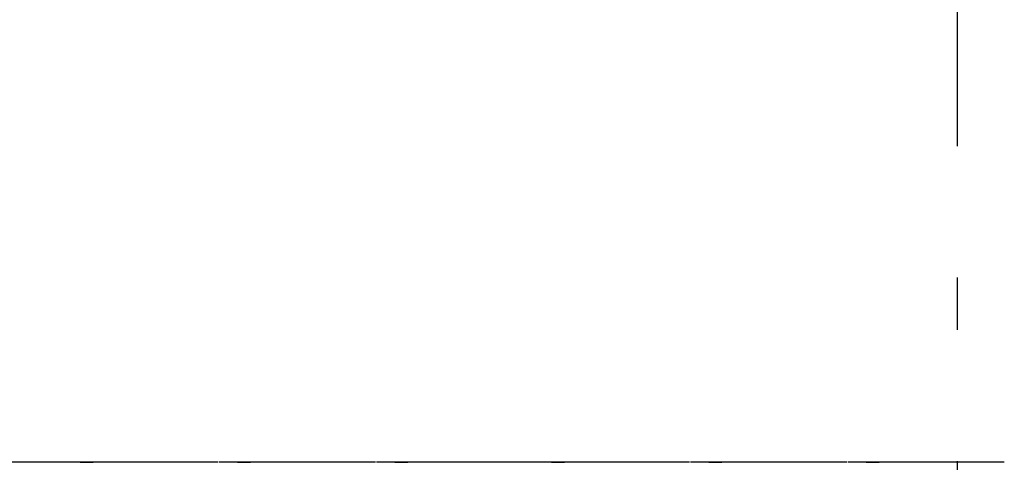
# Model space of a CAD drawing. Extents: x 2 to 87, y -108 to 11.
# Tile 219 of 256: x 16.14 to 18.017, y -19.41 to -18.567. Entities that reach past the tile are written whole.
import ezdxf

# ---------------------------------------------------------------- set-up
doc = ezdxf.new("R2010")
doc.units = 0
doc.header["$MEASUREMENT"] = 0
doc.linetypes.add('DASHDOT', pattern=[1, 0.5, -0.25, 0, -0.25])
doc.layers.add('16', color=7, linetype='CONTINUOUS')
doc.layers.add('5', color=7, linetype='CONTINUOUS')

msp = doc.modelspace()

# ---------------------------------------------------------------- linework, layer by layer
at = {"layer": '16', "color": 62, "linetype": 'Continuous'}
for p, q in [((16.2583, -19.4089), (16.2773, -19.4089)), ((16.5583, -19.4089), (16.5773, -19.4089)), ((16.8583, -19.4089), (16.8773, -19.4089)), ((17.1568, -19.4089), (17.1758, -19.4089)), ((17.4568, -19.4089), (17.4758, -19.4089)), ((17.7568, -19.4089), (17.7758, -19.4089)), ((16.2202, -19.4099), (15.9218, -19.4099)), ((16.5187, -19.4099), (16.2203, -19.4099)), ((16.2553, -19.4094), (16.2803, -19.4094)), ((16.8187, -19.4099), (16.5203, -19.4099)), ((16.5553, -19.4094), (16.5803, -19.4094)), ((17.1187, -19.4099), (16.8203, -19.4099)), ((16.8553, -19.4094), (16.8803, -19.4094)), ((17.4172, -19.4099), (17.1188, -19.4099)), ((17.1538, -19.4094), (17.1788, -19.4094)), ((17.7172, -19.4099), (17.4188, -19.4099)), ((17.4538, -19.4094), (17.4788, -19.4094)), ((18.0172, -19.4099), (17.7188, -19.4099)), ((17.7538, -19.4094), (17.7788, -19.4094))]:
    msp.add_line(p, q, dxfattribs=at)
at = {"layer": '5', "color": 7, "linetype": 'DASHDOT'}
msp.add_line((17.9276, -7.3075), (17.9276, -96.5075), dxfattribs=at)

doc.saveas('drawing.dxf')
